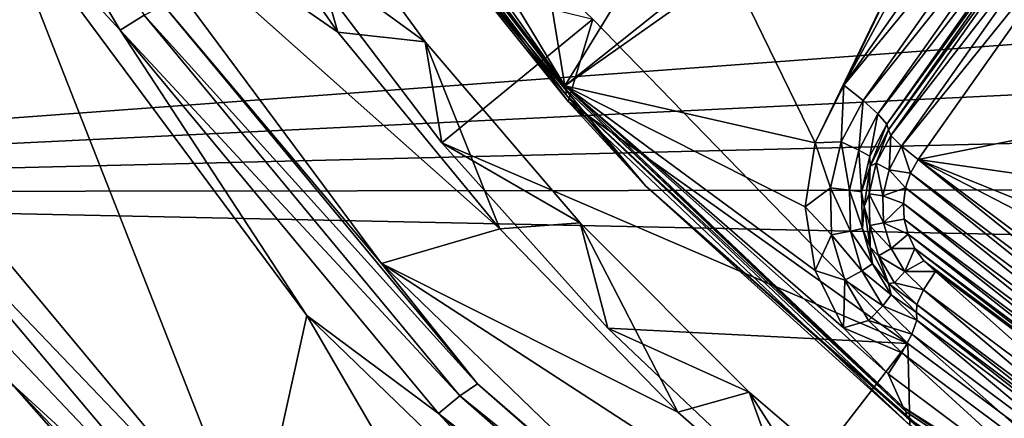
# Model space of a CAD drawing. Header units: metres. Extents: x -237 to 25, y -25 to 25.
# Tile 4 of 165: x -230.17 to -226.36, y -8.81 to -7.27. Entities that reach past the tile are written whole.
import ezdxf

# ---------------------------------------------------------------- set-up
doc = ezdxf.new("R2010")
doc.units = ezdxf.units.M
doc.layers.add('solid_10481232', color=7, linetype='CONTINUOUS')

msp = doc.modelspace()

# ---------------------------------------------------------------- linework, layer by layer
at = {"layer": 'solid_10481232'}
for points in [[(-230.766891, -5.645511, 86.7864), (-229.777603, -7.309304, 86.539742), (-230.272064, -6.774407, 86.640091)], [(-229.685364, -7.252018, 86.583778), (-229.777603, -7.309304, 86.539742), (-230.766891, -5.645511, 86.7864)], [(-228.503647, -6.895034, 85.776123), (-228.059799, -7.52578, 85.665459), (-229.150665, -6.080787, 85.937439)], [(-229.149231, -6.089254, 86.000832), (-229.150665, -6.080787, 85.937439), (-228.059799, -7.52578, 85.665459)], [(-213.885437, -6.447666, 180.435745), (-235.036087, -6.092565, 96.269989), (-234.108414, -7.937354, 96.03875)], [(-229.154617, -6.10377, 86.071045), (-229.149231, -6.089254, 86.000832), (-228.053391, -7.540287, 85.727608)], [(-228.056168, -7.558262, 85.797165), (-229.154617, -6.10377, 86.071045), (-228.053391, -7.540287, 85.727608)], [(-228.855194, -6.57714, 86.073784), (-229.154617, -6.10377, 86.071045), (-228.056168, -7.558262, 85.797165)], [(-228.053391, -7.540287, 85.727608), (-229.149231, -6.089254, 86.000832), (-228.059799, -7.52578, 85.665459)], [(-228.855194, -6.57714, 86.073784), (-228.047302, -7.585505, 85.95504), (-229.149719, -6.125772, 86.229897)], [(-227.951782, -7.267191, 87.503937), (-229.149719, -6.125772, 86.229897), (-228.047302, -7.585505, 85.95504)], [(-226.982666, -7.522125, 85.396904), (-226.398926, -6.307899, 85.251358), (-226.226715, -6.130169, 85.20842)], [(-226.241241, -6.470403, 85.212044), (-226.982666, -7.522125, 85.396904), (-226.226715, -6.130169, 85.20842)], [(-227.093155, -7.746001, 85.424446), (-227.419403, -7.072019, 85.505791), (-226.398926, -6.307899, 85.251358)], [(-226.982666, -7.522125, 85.396904), (-227.093155, -7.746001, 85.424446), (-226.398926, -6.307899, 85.251358)], [(-213.650879, -6.943264, 180.377274), (-213.885437, -6.447666, 180.435745), (-234.108414, -7.937354, 96.03875)], [(-226.166397, -6.529601, 85.175438), (-226.982666, -7.522125, 85.396904), (-226.241241, -6.470403, 85.212044)], [(-229.955032, -6.611743, 86.869728), (-229.498962, -6.509228, 88.967705), (-228.937378, -7.317034, 88.934776)], [(-229.13829, -6.613931, 88.772881), (-228.937378, -7.317034, 88.934776), (-229.498962, -6.509228, 88.967705)], [(-226.907822, -7.581323, 85.360298), (-226.982666, -7.522125, 85.396904), (-226.166397, -6.529601, 85.175438)], [(-226.907822, -7.581323, 85.360298), (-226.166397, -6.529601, 85.175438), (-226.108612, -6.581975, 85.109215)], [(-228.855194, -6.57714, 86.073784), (-228.056168, -7.558262, 85.797165), (-227.748718, -7.912322, 85.797913)], [(-228.855194, -6.57714, 86.073784), (-227.748718, -7.912322, 85.797913), (-228.047302, -7.585505, 85.95504)], [(-229.955032, -6.611743, 86.869728), (-228.937378, -7.317034, 88.934776), (-228.311127, -8.078035, 88.902229)], [(-228.767899, -8.212938, 86.573738), (-229.955032, -6.611743, 86.869728), (-228.311127, -8.078035, 88.902229)], [(-229.610687, -7.213744, 86.66555), (-229.955032, -6.611743, 86.869728), (-228.767899, -8.212938, 86.573738)], [(-229.13829, -6.613931, 88.772881), (-228.598984, -7.354391, 88.737953), (-228.937378, -7.317034, 88.934776)], [(-229.117706, -6.977207, 87.79464), (-228.598984, -7.354391, 88.737953), (-229.13829, -6.613931, 88.772881)], [(-226.850037, -7.633697, 85.294075), (-226.907822, -7.581323, 85.360298), (-226.108612, -6.581975, 85.109215)], [(-226.850037, -7.633697, 85.294075), (-226.108612, -6.581975, 85.109215), (-226.074707, -6.621372, 85.021103)], [(-226.816116, -7.673094, 85.205956), (-226.850037, -7.633697, 85.294075), (-226.074707, -6.621372, 85.021103)], [(-226.816116, -7.673094, 85.205956), (-226.074707, -6.621372, 85.021103), (-226.068573, -6.643176, 84.921646)], [(-226.816116, -7.673094, 85.205956), (-226.068573, -6.643176, 84.921646), (-226.809998, -7.694898, 85.106499)], [(-226.809998, -7.694898, 85.106499), (-226.068573, -6.643176, 84.921646), (-226.058914, -6.6653, 84.834511)], [(-226.800339, -7.717022, 85.019363), (-226.809998, -7.694898, 85.106499), (-226.058914, -6.6653, 84.834511)], [(-226.800339, -7.717022, 85.019363), (-226.058914, -6.6653, 84.834511), (-226.0177, -6.70654, 84.765167)], [(-226.759125, -7.758262, 84.950027), (-226.800339, -7.717022, 85.019363), (-226.0177, -6.70654, 84.765167)], [(-226.759125, -7.758262, 84.950027), (-226.0177, -6.70654, 84.765167), (-225.953445, -6.758358, 84.728043)], [(-226.759125, -7.758262, 84.950027), (-225.953445, -6.758358, 84.728043), (-226.69487, -7.81008, 84.912903)], [(-226.186966, -7.707708, 84.786263), (-226.69487, -7.81008, 84.912903), (-225.953445, -6.758358, 84.728043)], [(-230.272064, -6.774407, 86.640091), (-229.263351, -9.346462, 86.388657), (-230.565903, -7.781168, 86.713379)], [(-230.272064, -6.774407, 86.640091), (-229.056229, -8.414076, 86.33699), (-229.263351, -9.346462, 86.388657)], [(-229.777603, -7.309304, 86.539742), (-229.056229, -8.414076, 86.33699), (-230.272064, -6.774407, 86.640091)], [(-228.503647, -6.895034, 85.776123), (-228.331207, -7.072517, 85.733131), (-228.059799, -7.52578, 85.665459)], [(-213.398087, -7.431726, 180.314255), (-213.650879, -6.943264, 180.377274), (-234.108414, -7.937354, 96.03875)], [(-228.534927, -7.746061, 87.64933), (-229.117706, -6.977207, 87.79464), (-227.951782, -7.267191, 87.503937)], [(-228.534927, -7.746061, 87.64933), (-228.598984, -7.354391, 88.737953), (-229.117706, -6.977207, 87.79464)], [(-228.331207, -7.072517, 85.733131), (-228.11496, -7.185823, 85.679214), (-228.059799, -7.52578, 85.665459)], [(-227.636627, -7.185894, 85.559952), (-227.419403, -7.072019, 85.505791), (-228.059799, -7.52578, 85.665459)], [(-227.093155, -7.746001, 85.424446), (-228.059799, -7.52578, 85.665459), (-227.419403, -7.072019, 85.505791)], [(-228.11496, -7.185823, 85.679214), (-227.876266, -7.224784, 85.619698), (-228.059799, -7.52578, 85.665459)], [(-227.876266, -7.224784, 85.619698), (-227.636627, -7.185894, 85.559952), (-228.059799, -7.52578, 85.665459)], [(-229.610687, -7.213744, 86.66555), (-228.39711, -8.678158, 86.362968), (-229.685364, -7.252018, 86.583778)], [(-229.610687, -7.213744, 86.66555), (-228.767899, -8.212938, 86.573738), (-228.39711, -8.678158, 86.362968)], [(-229.685364, -7.252018, 86.583778), (-228.465347, -8.724201, 86.279594), (-229.777603, -7.309304, 86.539742)], [(-228.39711, -8.678158, 86.362968), (-228.465347, -8.724201, 86.279594), (-229.685364, -7.252018, 86.583778)], [(-228.534927, -7.746061, 87.64933), (-227.951782, -7.267191, 87.503937), (-226.734131, -8.52212, 87.20034)], [(-226.734131, -8.52212, 87.20034), (-227.951782, -7.267191, 87.503937), (-228.047302, -7.585505, 85.95504)], [(-229.777603, -7.309304, 86.539742), (-228.547958, -8.793117, 86.233162), (-229.056229, -8.414076, 86.33699)], [(-228.465347, -8.724201, 86.279594), (-228.547958, -8.793117, 86.233162), (-229.777603, -7.309304, 86.539742)], [(-228.598984, -7.354391, 88.737953), (-228.311127, -8.078035, 88.902229), (-228.937378, -7.317034, 88.934776)], [(-228.598984, -7.354391, 88.737953), (-228.000763, -8.054932, 88.703232), (-228.311127, -8.078035, 88.902229)], [(-228.534927, -7.746061, 87.64933), (-228.000763, -8.054932, 88.703232), (-228.598984, -7.354391, 88.737953)], [(-213.127533, -7.911773, 180.246826), (-213.398087, -7.431726, 180.314255), (-234.108414, -7.937354, 96.03875)], [(-226.810944, -8.639567, 85.35408), (-226.752167, -8.767881, 85.339432), (-228.059799, -7.52578, 85.665459)], [(-228.053391, -7.540287, 85.727608), (-228.059799, -7.52578, 85.665459), (-226.752167, -8.767881, 85.339432)], [(-226.983154, -8.461838, 85.397018), (-226.810944, -8.639567, 85.35408), (-228.059799, -7.52578, 85.665459)], [(-227.093094, -8.238969, 85.424431), (-226.983154, -8.461838, 85.397018), (-228.059799, -7.52578, 85.665459)], [(-227.13089, -7.992976, 85.433861), (-227.093094, -8.238969, 85.424431), (-228.059799, -7.52578, 85.665459)], [(-227.093155, -7.746001, 85.424446), (-227.13089, -7.992976, 85.433861), (-228.059799, -7.52578, 85.665459)], [(-226.99234, -7.741752, 85.381371), (-227.093155, -7.746001, 85.424446), (-226.982666, -7.522125, 85.396904)], [(-226.99234, -7.741752, 85.381371), (-226.982666, -7.522125, 85.396904), (-226.907822, -7.581323, 85.360298)], [(-228.056168, -7.558262, 85.797165), (-228.053391, -7.540287, 85.727608), (-226.740753, -8.785639, 85.40033)], [(-226.740417, -8.806582, 85.469116), (-228.056168, -7.558262, 85.797165), (-226.740753, -8.785639, 85.40033)], [(-227.748718, -7.912322, 85.797913), (-228.056168, -7.558262, 85.797165), (-226.740417, -8.806582, 85.469116)], [(-226.740753, -8.785639, 85.40033), (-228.053391, -7.540287, 85.727608), (-226.752167, -8.767881, 85.339432)], [(-227.748718, -7.912322, 85.797913), (-226.726807, -8.838326, 85.625801), (-228.047302, -7.585505, 85.95504)], [(-226.734131, -8.52212, 87.20034), (-228.047302, -7.585505, 85.95504), (-226.726807, -8.838326, 85.625801)], [(-226.99234, -7.741752, 85.381371), (-226.907822, -7.581323, 85.360298), (-226.923782, -7.773683, 85.312462)], [(-226.923782, -7.773683, 85.312462), (-226.907822, -7.581323, 85.360298), (-226.850037, -7.633697, 85.294075)], [(-226.923782, -7.773683, 85.312462), (-226.850037, -7.633697, 85.294075), (-226.881775, -7.797704, 85.222328)], [(-226.881775, -7.797704, 85.222328), (-226.850037, -7.633697, 85.294075), (-226.816116, -7.673094, 85.205956)], [(-226.881775, -7.797704, 85.222328), (-226.816116, -7.673094, 85.205956), (-226.87973, -7.835972, 85.123886)], [(-226.87973, -7.835972, 85.123886), (-226.816116, -7.673094, 85.205956), (-226.809998, -7.694898, 85.106499)], [(-226.856949, -7.824486, 85.033485), (-226.87973, -7.835972, 85.123886), (-226.809998, -7.694898, 85.106499)], [(-226.856949, -7.824486, 85.033485), (-226.809998, -7.694898, 85.106499), (-226.800339, -7.717022, 85.019363)], [(-226.856949, -7.824486, 85.033485), (-226.800339, -7.717022, 85.019363), (-226.807251, -7.84963, 84.962029)], [(-226.807251, -7.84963, 84.962029), (-226.800339, -7.717022, 85.019363), (-226.759125, -7.758262, 84.950027)], [(-226.186966, -7.707708, 84.786263), (-226.174667, -7.885466, 84.783195), (-226.69487, -7.81008, 84.912903)], [(-227.894073, -8.462573, 87.489548), (-228.534927, -7.746061, 87.64933), (-226.734131, -8.52212, 87.20034)], [(-227.894073, -8.462573, 87.489548), (-228.000763, -8.054932, 88.703232), (-228.534927, -7.746061, 87.64933)], [(-227.033691, -7.919258, 85.391678), (-227.13089, -7.992976, 85.433861), (-227.093155, -7.746001, 85.424446)], [(-227.033691, -7.919258, 85.391678), (-227.093155, -7.746001, 85.424446), (-226.99234, -7.741752, 85.381371)], [(-227.033691, -7.919258, 85.391678), (-226.99234, -7.741752, 85.381371), (-226.959869, -7.928572, 85.321457)], [(-226.99234, -7.741752, 85.381371), (-226.923782, -7.773683, 85.312462), (-226.959869, -7.928572, 85.321457)], [(-226.807251, -7.84963, 84.962029), (-226.759125, -7.758262, 84.950027), (-226.724945, -7.863254, 84.920403)], [(-226.759125, -7.758262, 84.950027), (-226.69487, -7.81008, 84.912903), (-226.724945, -7.863254, 84.920403)], [(-230.629364, -7.918176, 86.74913), (-230.565903, -7.781168, 86.713379), (-229.263351, -9.346462, 86.388657)], [(-226.959869, -7.928572, 85.321457), (-226.923782, -7.773683, 85.312462), (-226.913895, -7.935578, 85.230331)], [(-226.923782, -7.773683, 85.312462), (-226.881775, -7.797704, 85.222328), (-226.913895, -7.935578, 85.230331)], [(-226.913895, -7.935578, 85.230331), (-226.881775, -7.797704, 85.222328), (-226.87973, -7.835972, 85.123886)], [(-226.913895, -7.935578, 85.230331), (-226.87973, -7.835972, 85.123886), (-226.903763, -7.992353, 85.129883)], [(-226.884644, -7.94339, 85.04039), (-226.903763, -7.992353, 85.129883), (-226.87973, -7.835972, 85.123886)], [(-226.884644, -7.94339, 85.04039), (-226.87973, -7.835972, 85.123886), (-226.856949, -7.824486, 85.033485)], [(-226.884644, -7.94339, 85.04039), (-226.856949, -7.824486, 85.033485), (-226.830811, -7.950724, 84.967896)], [(-226.856949, -7.824486, 85.033485), (-226.807251, -7.84963, 84.962029), (-226.830811, -7.950724, 84.967896)], [(-226.724945, -7.863254, 84.920403), (-226.69487, -7.81008, 84.912903), (-225.462799, -8.808318, 84.605713)], [(-226.69487, -7.81008, 84.912903), (-225.423035, -8.762412, 84.595795), (-225.462799, -8.808318, 84.605713)], [(-225.982956, -8.178429, 84.735397), (-225.423035, -8.762412, 84.595795), (-226.69487, -7.81008, 84.912903)], [(-226.10408, -8.049017, 84.765594), (-225.982956, -8.178429, 84.735397), (-226.69487, -7.81008, 84.912903)], [(-226.174667, -7.885466, 84.783195), (-226.10408, -8.049017, 84.765594), (-226.69487, -7.81008, 84.912903)], [(-226.830811, -7.950724, 84.967896), (-226.807251, -7.84963, 84.962029), (-226.744034, -7.92013, 84.925156)], [(-226.807251, -7.84963, 84.962029), (-226.724945, -7.863254, 84.920403), (-226.744034, -7.92013, 84.925156)], [(-226.744034, -7.92013, 84.925156), (-226.724945, -7.863254, 84.920403), (-225.509384, -8.844598, 84.617325)], [(-226.724945, -7.863254, 84.920403), (-225.462799, -8.808318, 84.605713), (-225.509384, -8.844598, 84.617325)], [(-212.839188, -8.383082, 180.174942), (-213.127533, -7.911773, 180.246826), (-234.108414, -7.937354, 96.03875)], [(-212.839188, -8.383082, 180.174942), (-234.108414, -7.937354, 96.03875), (-232.940903, -9.642523, 95.747704)], [(-230.649399, -8.072719, 86.807373), (-230.629364, -7.918176, 86.74913), (-229.284561, -9.513823, 86.413879)], [(-229.284561, -9.513823, 86.413879), (-230.629364, -7.918176, 86.74913), (-229.263351, -9.346462, 86.388657)], [(-227.748718, -7.912322, 85.797913), (-226.740417, -8.806582, 85.469116), (-226.453186, -9.052674, 85.474899)], [(-227.748718, -7.912322, 85.797913), (-226.453186, -9.052674, 85.474899), (-226.726807, -8.838326, 85.625801)], [(-227.029053, -8.101747, 85.390526), (-227.13089, -7.992976, 85.433861), (-227.033691, -7.919258, 85.391678)], [(-227.033691, -7.919258, 85.391678), (-226.959869, -7.928572, 85.321457), (-226.955826, -8.087808, 85.32045)], [(-227.029053, -8.101747, 85.390526), (-227.033691, -7.919258, 85.391678), (-226.955826, -8.087808, 85.32045)], [(-226.959869, -7.928572, 85.321457), (-226.913895, -7.935578, 85.230331), (-226.910294, -8.077322, 85.229439)], [(-226.955826, -8.087808, 85.32045), (-226.959869, -7.928572, 85.321457), (-226.910294, -8.077322, 85.229439)], [(-226.910294, -8.077322, 85.229439), (-226.913895, -7.935578, 85.230331), (-226.903763, -7.992353, 85.129883)], [(-226.881546, -8.065631, 85.039612), (-226.903763, -7.992353, 85.129883), (-226.884644, -7.94339, 85.04039)], [(-226.884644, -7.94339, 85.04039), (-226.830811, -7.950724, 84.967896), (-226.828171, -8.054655, 84.967239)], [(-226.881546, -8.065631, 85.039612), (-226.884644, -7.94339, 85.04039), (-226.828171, -8.054655, 84.967239)], [(-226.830811, -7.950724, 84.967896), (-226.744034, -7.92013, 84.925156), (-226.752106, -7.980504, 84.92717)], [(-226.752106, -7.980504, 84.92717), (-226.744034, -7.92013, 84.925156), (-225.562607, -8.871164, 84.630592)], [(-226.744034, -7.92013, 84.925156), (-225.509384, -8.844598, 84.617325), (-225.562607, -8.871164, 84.630592)], [(-226.828171, -8.054655, 84.967239), (-226.830811, -7.950724, 84.967896), (-226.752106, -7.980504, 84.92717)], [(-226.828171, -8.054655, 84.967239), (-226.752106, -7.980504, 84.92717), (-226.748566, -8.040863, 84.926285)], [(-226.752106, -7.980504, 84.92717), (-225.562607, -8.871164, 84.630592), (-225.6194, -8.886358, 84.644753)], [(-226.748566, -8.040863, 84.926285), (-226.752106, -7.980504, 84.92717), (-225.6194, -8.886358, 84.644753)], [(-227.029053, -8.101747, 85.390526), (-227.093094, -8.238969, 85.424431), (-227.13089, -7.992976, 85.433861)], [(-226.910294, -8.077322, 85.229439), (-226.903763, -7.992353, 85.129883), (-226.87973, -8.148735, 85.123886)], [(-226.881546, -8.065631, 85.039612), (-226.87973, -8.148735, 85.123886), (-226.903763, -7.992353, 85.129883)], [(-228.000763, -8.054932, 88.703232), (-227.623672, -8.787594, 88.871529), (-228.311127, -8.078035, 88.902229)], [(-228.000763, -8.054932, 88.703232), (-227.347824, -8.709481, 88.669914), (-227.623672, -8.787594, 88.871529)], [(-227.894073, -8.462573, 87.489548), (-227.347824, -8.709481, 88.669914), (-228.000763, -8.054932, 88.703232)], [(-226.881546, -8.065631, 85.039612), (-226.828171, -8.054655, 84.967239), (-226.799515, -8.154341, 84.960098)], [(-226.828171, -8.054655, 84.967239), (-226.748566, -8.040863, 84.926285), (-226.733826, -8.099392, 84.922615)], [(-226.799515, -8.154341, 84.960098), (-226.828171, -8.054655, 84.967239), (-226.733826, -8.099392, 84.922615)], [(-226.748566, -8.040863, 84.926285), (-225.6194, -8.886358, 84.644753), (-225.677963, -8.889997, 84.659355)], [(-226.733826, -8.099392, 84.922615), (-226.748566, -8.040863, 84.926285), (-225.677963, -8.889997, 84.659355)], [(-230.194824, -8.679017, 86.701691), (-230.649399, -8.072719, 86.807373), (-229.284561, -9.513823, 86.413879)], [(-228.767899, -8.212938, 86.573738), (-228.311127, -8.078035, 88.902229), (-227.623672, -8.787594, 88.871529)], [(-226.978745, -8.276779, 85.377975), (-227.093094, -8.238969, 85.424431), (-227.029053, -8.101747, 85.390526)], [(-227.029053, -8.101747, 85.390526), (-226.955826, -8.087808, 85.32045), (-226.911926, -8.240538, 85.309502)], [(-226.978745, -8.276779, 85.377975), (-227.029053, -8.101747, 85.390526), (-226.911926, -8.240538, 85.309502)], [(-226.955826, -8.087808, 85.32045), (-226.910294, -8.077322, 85.229439), (-226.871216, -8.213275, 85.219696)], [(-226.911926, -8.240538, 85.309502), (-226.955826, -8.087808, 85.32045), (-226.871216, -8.213275, 85.219696)], [(-226.871216, -8.213275, 85.219696), (-226.910294, -8.077322, 85.229439), (-226.87973, -8.148735, 85.123886)], [(-226.847839, -8.182878, 85.031212), (-226.87973, -8.148735, 85.123886), (-226.881546, -8.065631, 85.039612)], [(-226.847839, -8.182878, 85.031212), (-226.881546, -8.065631, 85.039612), (-226.799515, -8.154341, 84.960098)], [(-226.799515, -8.154341, 84.960098), (-226.733826, -8.099392, 84.922615), (-226.708054, -8.154236, 84.916183)], [(-226.733826, -8.099392, 84.922615), (-225.677963, -8.889997, 84.659355), (-225.736542, -8.881682, 84.673958)], [(-226.708054, -8.154236, 84.916183), (-226.733826, -8.099392, 84.922615), (-225.736542, -8.881682, 84.673958)], [(-226.871216, -8.213275, 85.219696), (-226.87973, -8.148735, 85.123886), (-226.809998, -8.289809, 85.106499)], [(-226.847839, -8.182878, 85.031212), (-226.809998, -8.289809, 85.106499), (-226.87973, -8.148735, 85.123886)], [(-226.847839, -8.182878, 85.031212), (-226.799515, -8.154341, 84.960098), (-226.746811, -8.242987, 84.946953)], [(-226.746811, -8.242987, 84.946953), (-226.799515, -8.154341, 84.960098), (-226.708054, -8.154236, 84.916183)], [(-226.746811, -8.242987, 84.946953), (-226.708054, -8.154236, 84.916183), (-226.672852, -8.202245, 84.90741)], [(-226.708054, -8.154236, 84.916183), (-225.736542, -8.881682, 84.673958), (-225.791733, -8.862014, 84.687721)], [(-226.672852, -8.202245, 84.90741), (-226.708054, -8.154236, 84.916183), (-225.791733, -8.862014, 84.687721)], [(-228.767899, -8.212938, 86.573738), (-227.623672, -8.787594, 88.871529), (-226.878937, -9.44126, 88.844215)], [(-227.342102, -9.591887, 86.218246), (-228.767899, -8.212938, 86.573738), (-226.878937, -9.44126, 88.844215)], [(-228.39711, -8.678158, 86.362968), (-228.767899, -8.212938, 86.573738), (-227.342102, -9.591887, 86.218246)], [(-226.911926, -8.240538, 85.309502), (-226.871216, -8.213275, 85.219696), (-226.799332, -8.334173, 85.201767)], [(-226.799332, -8.334173, 85.201767), (-226.871216, -8.213275, 85.219696), (-226.809998, -8.289809, 85.106499)], [(-226.785843, -8.287141, 85.015755), (-226.809998, -8.289809, 85.106499), (-226.847839, -8.182878, 85.031212)], [(-226.785843, -8.287141, 85.015755), (-226.847839, -8.182878, 85.031212), (-226.746811, -8.242987, 84.946953)], [(-226.746811, -8.242987, 84.946953), (-226.672852, -8.202245, 84.90741), (-226.628311, -8.243232, 84.896301)], [(-226.672852, -8.202245, 84.90741), (-225.791733, -8.862014, 84.687721), (-225.843323, -8.831017, 84.700584)], [(-226.628311, -8.243232, 84.896301), (-226.672852, -8.202245, 84.90741), (-225.843323, -8.831017, 84.700584)], [(-226.978745, -8.276779, 85.377975), (-226.983154, -8.461838, 85.397018), (-227.093094, -8.238969, 85.424431)], [(-226.978745, -8.276779, 85.377975), (-226.911926, -8.240538, 85.309502), (-226.831177, -8.376354, 85.289368)], [(-226.831177, -8.376354, 85.289368), (-226.911926, -8.240538, 85.309502), (-226.799332, -8.334173, 85.201767)], [(-226.785843, -8.287141, 85.015755), (-226.746811, -8.242987, 84.946953), (-226.67363, -8.314553, 84.928711)], [(-226.67363, -8.314553, 84.928711), (-226.746811, -8.242987, 84.946953), (-226.628311, -8.243232, 84.896301)], [(-226.67363, -8.314553, 84.928711), (-226.628311, -8.243232, 84.896301), (-225.888641, -8.902338, 84.732986)], [(-226.628311, -8.243232, 84.896301), (-225.843323, -8.831017, 84.700584), (-225.888641, -8.902338, 84.732986)], [(-226.8862, -8.432429, 85.354904), (-226.983154, -8.461838, 85.397018), (-226.978745, -8.276779, 85.377975)], [(-226.8862, -8.432429, 85.354904), (-226.978745, -8.276779, 85.377975), (-226.831177, -8.376354, 85.289368)], [(-226.699783, -8.371314, 84.994293), (-226.809998, -8.289809, 85.106499), (-226.785843, -8.287141, 85.015755)], [(-226.799332, -8.334173, 85.201767), (-226.809998, -8.289809, 85.106499), (-226.701355, -8.401766, 85.079414)], [(-226.699783, -8.371314, 84.994293), (-226.701355, -8.401766, 85.079414), (-226.809998, -8.289809, 85.106499)], [(-226.699783, -8.371314, 84.994293), (-226.785843, -8.287141, 85.015755), (-226.67363, -8.314553, 84.928711)], [(-226.699783, -8.371314, 84.994293), (-226.67363, -8.314553, 84.928711), (-225.914795, -8.9591, 84.798576)], [(-226.67363, -8.314553, 84.928711), (-225.888641, -8.902338, 84.732986), (-225.914795, -8.9591, 84.798576)], [(-226.831177, -8.376354, 85.289368), (-226.799332, -8.334173, 85.201767), (-226.699524, -8.431776, 85.176888)], [(-226.699524, -8.431776, 85.176888), (-226.799332, -8.334173, 85.201767), (-226.701355, -8.401766, 85.079414)], [(-212.532776, -8.845528, 180.098557), (-212.839188, -8.383082, 180.174942), (-232.940903, -9.642523, 95.747704)], [(-226.8862, -8.432429, 85.354904), (-226.831177, -8.376354, 85.289368), (-226.719055, -8.486003, 85.261414)], [(-226.719055, -8.486003, 85.261414), (-226.831177, -8.376354, 85.289368), (-226.699524, -8.431776, 85.176888)], [(-226.699783, -8.371314, 84.994293), (-225.916382, -8.989551, 84.883698), (-226.701355, -8.401766, 85.079414)], [(-226.701355, -8.401766, 85.079414), (-225.916382, -8.989551, 84.883698), (-225.914551, -9.019562, 84.981171)], [(-226.699524, -8.431776, 85.176888), (-226.701355, -8.401766, 85.079414), (-225.914551, -9.019562, 84.981171)], [(-226.699783, -8.371314, 84.994293), (-225.914795, -8.9591, 84.798576), (-225.916382, -8.989551, 84.883698)], [(-229.056229, -8.414076, 86.33699), (-227.739395, -10.67904, 86.008728), (-229.263351, -9.346462, 86.388657)], [(-229.056229, -8.414076, 86.33699), (-227.594971, -9.827297, 85.972702), (-227.739395, -10.67904, 86.008728)], [(-228.547958, -8.793117, 86.233162), (-227.594971, -9.827297, 85.972702), (-229.056229, -8.414076, 86.33699)], [(-226.757706, -8.558088, 85.322868), (-226.983154, -8.461838, 85.397018), (-226.8862, -8.432429, 85.354904)], [(-226.757706, -8.558088, 85.322868), (-226.8862, -8.432429, 85.354904), (-226.719055, -8.486003, 85.261414)], [(-226.719055, -8.486003, 85.261414), (-226.699524, -8.431776, 85.176888), (-225.934067, -9.073788, 85.065697)], [(-226.699524, -8.431776, 85.176888), (-225.914551, -9.019562, 84.981171), (-225.934067, -9.073788, 85.065697)], [(-227.198853, -9.123053, 87.316208), (-227.894073, -8.462573, 87.489548), (-226.734131, -8.52212, 87.20034)], [(-227.198853, -9.123053, 87.316208), (-227.347824, -8.709481, 88.669914), (-227.894073, -8.462573, 87.489548)], [(-226.757706, -8.558088, 85.322868), (-226.810944, -8.639567, 85.35408), (-226.983154, -8.461838, 85.397018)], [(-226.757706, -8.558088, 85.322868), (-226.719055, -8.486003, 85.261414), (-225.972733, -9.145874, 85.127151)], [(-226.719055, -8.486003, 85.261414), (-225.934067, -9.073788, 85.065697), (-225.972733, -9.145874, 85.127151)], [(-227.198853, -9.123053, 87.316208), (-226.734131, -8.52212, 87.20034), (-225.338531, -9.563574, 86.852379)], [(-226.757706, -8.558088, 85.322868), (-226.025955, -9.227352, 85.158363), (-226.810944, -8.639567, 85.35408)], [(-226.757706, -8.558088, 85.322868), (-225.972733, -9.145874, 85.127151), (-226.025955, -9.227352, 85.158363)], [(-225.338531, -9.563574, 86.852379), (-226.734131, -8.52212, 87.20034), (-226.726807, -8.838326, 85.625801)], [(-226.810944, -8.639567, 85.35408), (-226.025955, -9.227352, 85.158363), (-226.752167, -8.767881, 85.339432)], [(-230.320679, -9.391824, 87.238838), (-230.194824, -8.679017, 86.701691), (-229.305191, -9.690924, 86.49649)], [(-228.84552, -10.099945, 86.36599), (-230.194824, -8.679017, 86.701691), (-229.284561, -9.513823, 86.413879)], [(-229.305191, -9.690924, 86.49649), (-230.194824, -8.679017, 86.701691), (-228.84552, -10.099945, 86.36599)], [(-228.39711, -8.678158, 86.362968), (-226.976196, -9.928885, 86.008698), (-228.465347, -8.724201, 86.279594)], [(-228.39711, -8.678158, 86.362968), (-227.342102, -9.591887, 86.218246), (-226.976196, -9.928885, 86.008698)], [(-227.347824, -8.709481, 88.669914), (-226.878937, -9.44126, 88.844215), (-227.623672, -8.787594, 88.871529)], [(-227.347824, -8.709481, 88.669914), (-226.644684, -9.313008, 88.639404), (-226.878937, -9.44126, 88.844215)], [(-227.198853, -9.123053, 87.316208), (-226.644684, -9.313008, 88.639404), (-227.347824, -8.709481, 88.669914)], [(-228.465347, -8.724201, 86.279594), (-227.036896, -9.981565, 85.923439), (-228.547958, -8.793117, 86.233162)], [(-226.976196, -9.928885, 86.008698), (-227.036896, -9.981565, 85.923439), (-228.465347, -8.724201, 86.279594)], [(-226.025955, -9.227352, 85.158363), (-225.26297, -9.772359, 84.968132), (-226.752167, -8.767881, 85.339432)], [(-226.740753, -8.785639, 85.40033), (-226.752167, -8.767881, 85.339432), (-225.26297, -9.772359, 84.968132)], [(-225.247147, -9.79134, 85.027931), (-226.740753, -8.785639, 85.40033), (-225.26297, -9.772359, 84.968132)], [(-226.740417, -8.806582, 85.469116), (-226.740753, -8.785639, 85.40033), (-225.247147, -9.79134, 85.027931)], [(-228.547958, -8.793117, 86.233162), (-227.108215, -10.060412, 85.874191), (-227.594971, -9.827297, 85.972702)], [(-227.036896, -9.981565, 85.923439), (-227.108215, -10.060412, 85.874191), (-228.547958, -8.793117, 86.233162)], [(-225.24324, -9.814681, 85.095825), (-226.740417, -8.806582, 85.469116), (-225.247147, -9.79134, 85.027931)], [(-226.453186, -9.052674, 85.474899), (-226.740417, -8.806582, 85.469116), (-225.24324, -9.814681, 85.095825)]]:
    msp.add_3dface(points, dxfattribs=at)

doc.saveas('drawing.dxf')
